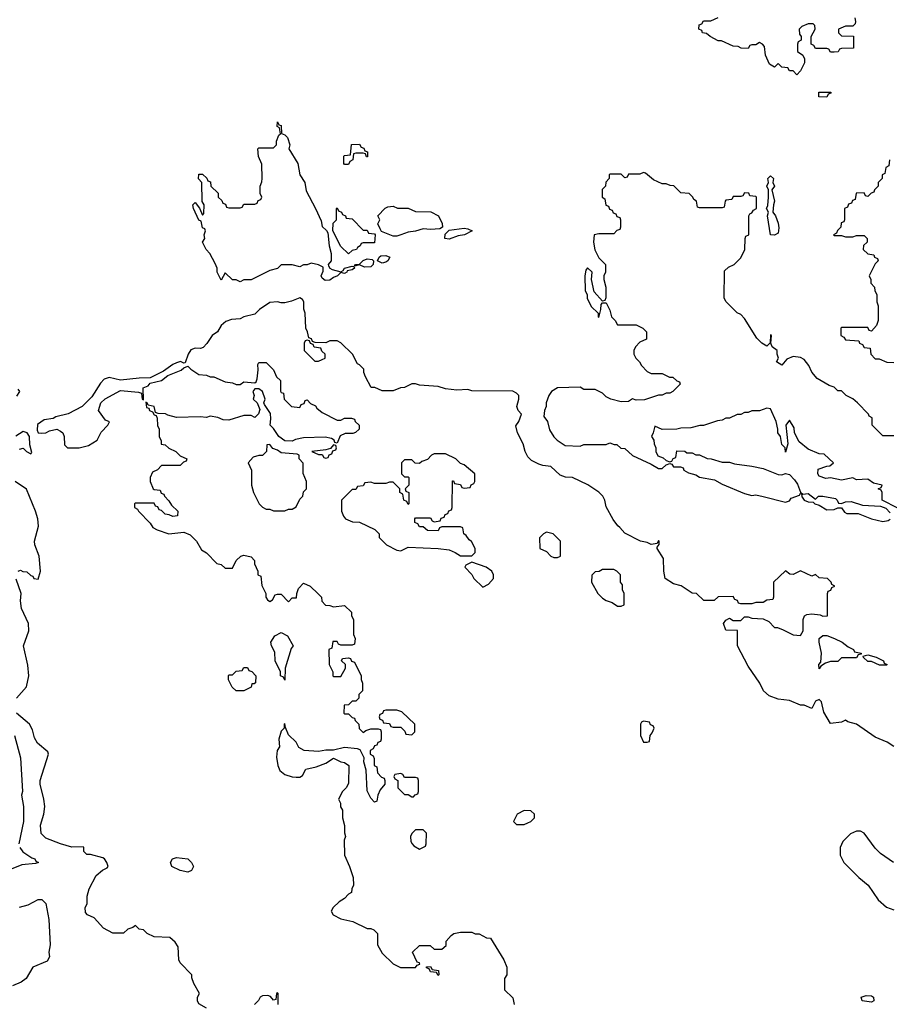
# Model space of a CAD drawing. Header units: inches. Extents: x 2348352 to 2479776, y 460422 to 613655.
# Tile 150 of 256: x 2363471 to 2368125, y 550192 to 555460. Entities that reach past the tile are written whole.
import ezdxf

# ---------------------------------------------------------------- set-up
doc = ezdxf.new("R2010")
doc.units = ezdxf.units.IN
doc.header["$MEASUREMENT"] = 0
doc.layers.add('C3565', color=7, linetype='Continuous')

msp = doc.modelspace()

# ---------------------------------------------------------------- linework, layer by layer
at = {"layer": 'C3565', "color": 4}
for points, elevation in [([(2367941, 555470), (2367944.7, 555450), (2367942, 555438), (2367930, 555426), (2367890, 555426), (2367854, 555410), (2367854, 555390), (2367870, 555374), (2367932.7, 555372.7), (2367932.7, 555307.3), (2367870, 555306), (2367858, 555302), (2367851.6, 555288.4), (2367830, 555286), (2367810, 555286), (2367802, 555302), (2367790, 555306), (2367730, 555306), (2367722, 555322), (2367706, 555330), (2367706, 555370), (2367728, 555410), (2367726, 555430), (2367718, 555438), (2367690, 555438), (2367656.9, 555423.1), (2367642, 555410), (2367643.6, 555383.6), (2367654, 555370), (2367654, 555350), (2367638, 555342), (2367634, 555330), (2367634, 555290), (2367662, 555270), (2367671.1, 555251.1), (2367671.3, 555230), (2367650, 555186), (2367630, 555166), (2367610, 555186), (2367590, 555186), (2367582, 555202), (2367550, 555206), (2367530, 555226), (2367510, 555206), (2367483.1, 555223.1), (2367462, 555270), (2367456.4, 555316.4), (2367446, 555330), (2367430, 555338), (2367410, 555326), (2367390, 555326), (2367378, 555322), (2367370, 555306), (2367332.7, 555307.3), (2367316.4, 555316.4), (2367290, 555318), (2367227.3, 555347.3), (2367210, 555348), (2367166, 555370), (2367147.3, 555387.3), (2367126, 555390), (2367122, 555402), (2367106, 555410), (2367107.3, 555432.7), (2367122, 555438), (2367130, 555454), (2367170, 555454), (2367208.4, 555471.6)], 56), ([(2368126, 554710), (2368122, 554678), (2368106, 554670), (2368102, 554638), (2368086, 554630), (2368086, 554610), (2368066, 554590), (2368066, 554570), (2368046, 554550), (2368042, 554538), (2368027.3, 554532.7), (2368010, 554514), (2367998, 554518), (2367990, 554534), (2367947.3, 554532.7), (2367942, 554498), (2367927.3, 554492.7), (2367922, 554478), (2367907.3, 554472.7), (2367902, 554458), (2367886, 554450), (2367886, 554390), (2367882, 554378), (2367867.3, 554372.7), (2367866, 554350), (2367847.3, 554332.7), (2367842, 554318), (2367826, 554310), (2367830, 554306), (2367870, 554306), (2367890, 554298), (2367930, 554298), (2367950, 554306), (2367990, 554306), (2368006, 554290), (2368006, 554270), (2367987.3, 554252.7), (2367986, 554230), (2368010, 554208), (2368042, 554202), (2368046, 554190), (2368062, 554182), (2368066, 554170), (2368050, 554154), (2368018, 554090), (2368026, 554070), (2368026, 554050), (2368046, 554030), (2368048, 554010), (2368058, 553990), (2368058, 553950), (2368066, 553930), (2368066, 553850), (2368056.4, 553823.6), (2368030, 553794), (2368018, 553798), (2368010, 553814), (2367870, 553814), (2367866, 553810), (2367866, 553770), (2367882, 553762), (2367890, 553748), (2367962, 553742), (2367966, 553730), (2367982, 553722), (2367990, 553706), (2368022, 553702), (2368026, 553670), (2368050, 553646), (2368070, 553646), (2368112.7, 553627.3), (2368150, 553626)], 56), ([(2368150, 553234), (2368090, 553234), (2368034, 553290), (2368034, 553330), (2368018, 553338), (2368014, 553350), (2367954, 553410), (2367930, 553432), (2367894, 553450), (2367870, 553474), (2367850, 553474), (2367830, 553494), (2367803.6, 553503.6), (2367739.6, 553539.6), (2367710, 553574), (2367694, 553610), (2367670, 553642), (2367650, 553652), (2367610, 553658), (2367576.4, 553643.6), (2367550, 553612), (2367522, 553630), (2367531.3, 553648.7), (2367524.7, 553670), (2367524.7, 553690), (2367498, 553710), (2367491.3, 553730), (2367494, 553770), (2367490, 553774), (2367488, 553732), (2367470, 553714), (2367442, 553730), (2367416.9, 553756.9), (2367350, 553862), (2367330, 553882), (2367310, 553892), (2367252, 553950), (2367242, 553970), (2367243.6, 554116.4), (2367263.6, 554136.4), (2367294, 554150), (2367330, 554186), (2367352, 554230), (2367354, 554290), (2367358, 554302), (2367374, 554310), (2367374, 554410), (2367378, 554422), (2367390, 554426), (2367398, 554442), (2367414, 554450), (2367414, 554510), (2367410, 554514), (2367378, 554518), (2367372.7, 554532.7), (2367350, 554534), (2367342, 554518), (2367330, 554514), (2367290, 554514), (2367282, 554498), (2367250, 554494), (2367246, 554490), (2367242, 554458), (2367230, 554454), (2367110, 554454), (2367098, 554458), (2367094, 554490), (2367078, 554498), (2367074, 554510), (2367054, 554530), (2367010, 554534), (2366971.6, 554571.6), (2366952.7, 554572.7), (2366930, 554582), (2366910, 554582), (2366863.6, 554603.6), (2366819.6, 554639.6), (2366810, 554642), (2366790, 554634), (2366730, 554634), (2366722, 554618), (2366710, 554614), (2366690, 554634), (2366630, 554634), (2366626, 554630), (2366626, 554610), (2366608.4, 554591.6), (2366606, 554570), (2366588.4, 554551.6), (2366588, 554510), (2366602, 554502), (2366607.3, 554467.3), (2366622, 554462), (2366627.3, 554447.3), (2366642, 554442), (2366647.3, 554427.3), (2366662, 554422), (2366667.3, 554407.3), (2366682, 554402), (2366686, 554390), (2366686, 554350), (2366682, 554338), (2366667.3, 554332.7), (2366650, 554314), (2366570, 554314), (2366546, 554310), (2366542, 554270), (2366548.9, 554228.9), (2366570, 554186), (2366606, 554150), (2366606, 554110), (2366598, 554090), (2366598, 554070), (2366608.7, 554030), (2366607.3, 553972.7), (2366602, 553958), (2366590, 553954), (2366544.7, 554004.7), (2366532, 554070), (2366534, 554110), (2366510, 554132), (2366500.4, 554119.6), (2366495.3, 554090), (2366498, 554010), (2366508, 553990), (2366508, 553970), (2366530, 553926), (2366566, 553890), (2366566, 553870), (2366570, 553866), (2366582, 553910), (2366583.6, 553936.4), (2366590, 553946), (2366610, 553946), (2366630, 553906), (2366638, 553870), (2366658, 553850), (2366670, 553828), (2366770, 553828), (2366806, 553810), (2366826, 553790), (2366826, 553750), (2366790, 553734), (2366766, 553710), (2366758, 553690), (2366758, 553670), (2366769.1, 553649.1), (2366788, 553630), (2366798, 553610), (2366830, 553578), (2366850, 553568), (2366910, 553568), (2366948.4, 553548.4), (2366967.3, 553547.3), (2366987.3, 553527.3), (2367002, 553522), (2367006, 553510), (2366966, 553470), (2366950, 553462), (2366930, 553462), (2366910, 553452), (2366890, 553452), (2366814.6, 553425.4), (2366770, 553424.7), (2366750, 553432), (2366730, 553418), (2366690, 553416), (2366634, 553430), (2366610, 553442), (2366590, 553462), (2366550, 553482), (2366490, 553482), (2366470, 553494), (2366350, 553491.3), (2366318, 553470), (2366302, 553450), (2366289.1, 553410.9), (2366289, 553390), (2366279, 553370), (2366276.4, 553336.4), (2366295.3, 553310), (2366305.6, 553265.6), (2366330, 553228), (2366348, 553210), (2366390, 553182), (2366470, 553178), (2366490, 553188), (2366610, 553188), (2366630, 553195.3), (2366652.7, 553187.3), (2366667.3, 553187.3), (2366688.4, 553168.4), (2366710, 553166), (2366750, 553128), (2366850, 553082), (2366890, 553058), (2366910, 553058), (2366930, 553078), (2366950, 553086), (2366962, 553082), (2366970, 553068), (2367007.3, 553067.3), (2367022, 553062), (2367026, 553050), (2367050, 553035.3), (2367090, 553025.2), (2367110, 553013.2), (2367190, 552998), (2367230, 552975.3), (2367350, 552925.2), (2367390, 552914), (2367410, 552917.2), (2367450, 552909.2), (2367570, 552878), (2367590, 552886), (2367599.8, 552900.2), (2367644.7, 552915.3), (2367650, 552926), (2367658, 552918), (2367655.3, 552910), (2367670, 552889.3), (2367690, 552881.2), (2367718, 552878), (2367726, 552870), (2367750, 552862), (2367790, 552837.2), (2367830, 552839), (2367850, 552848.7), (2367868.4, 552848.4), (2367885.2, 552825.2), (2367898, 552818), (2367958, 552818), (2368029.5, 552789.5), (2368090, 552776), (2368118.8, 552781.2), (2368130, 552788)], 56), ([(2368150, 551571.3), (2368114.4, 551594.4), (2368050, 551621), (2367950, 551691.3), (2367903.6, 551703.6), (2367890, 551711.3), (2367870, 551702), (2367810, 551694), (2367775.3, 551755.3), (2367762, 551810), (2367750, 551822), (2367730, 551814), (2367710, 551774), (2367670, 551792), (2367650, 551792), (2367590, 551818), (2367530, 551824.7), (2367482, 551842), (2367452, 551870), (2367431.3, 551910), (2367370, 552002), (2367312, 552110), (2367312.7, 552192.7), (2367250, 552194), (2367238, 552230), (2367250, 552248), (2367270, 552258), (2367290, 552246), (2367330, 552246), (2367350, 552266), (2367370, 552266), (2367390, 552258), (2367450, 552255.3), (2367480.4, 552240.4), (2367510, 552208), (2367527.3, 552207.3), (2367556.4, 552196.4), (2367610, 552168), (2367650, 552166), (2367664.7, 552190), (2367664.7, 552250), (2367672, 552270), (2367682.8, 552277.2), (2367710, 552281.2), (2367755.3, 552275.3), (2367770, 552268), (2367794, 552270), (2367794, 552390), (2367798, 552402), (2367812.7, 552407.3), (2367818, 552422), (2367834, 552430), (2367818, 552438), (2367814, 552450), (2367794, 552470), (2367750, 552474), (2367730, 552492), (2367710, 552482), (2367650, 552512), (2367610, 552492), (2367592.7, 552492.7), (2367570, 552512), (2367506, 552450), (2367506, 552370), (2367502, 552358), (2367470, 552354), (2367450, 552342), (2367410, 552342), (2367390, 552334), (2367330, 552334), (2367318, 552338), (2367312.7, 552352.7), (2367298, 552358), (2367290, 552374), (2367210, 552372), (2367187.3, 552352.7), (2367132.7, 552352.7), (2367094, 552390), (2367070, 552392), (2367010.7, 552430.7), (2366970, 552441), (2366924.7, 552470), (2366918.8, 552510), (2366917.3, 552577.3), (2366882, 552630), (2366882, 552638), (2366892.7, 552652.7), (2366894, 552670), (2366890, 552674), (2366882, 552658), (2366850, 552652), (2366830, 552662), (2366794, 552670), (2366710, 552712), (2366683.6, 552743.6), (2366671.6, 552751.6), (2366646.4, 552786.4), (2366610, 552854), (2366602, 552890), (2366592, 552910), (2366570, 552932), (2366510.9, 552970.9), (2366430, 553011.3), (2366392.7, 553012.7), (2366363.6, 553023.6), (2366314, 553070), (2366270, 553074), (2366250, 553082), (2366210, 553102), (2366190, 553122), (2366176, 553150), (2366166, 553190), (2366136, 553250), (2366126.8, 553286.8), (2366142.8, 553310), (2366156, 553350), (2366138, 553370), (2366131.3, 553390), (2366142, 553430), (2366142, 553450), (2366130, 553462), (2366110, 553472), (2365890, 553474), (2365870, 553482), (2365810, 553478), (2365750, 553484.7), (2365710, 553498), (2365610, 553504.7), (2365590, 553512), (2365570, 553512), (2365530, 553492), (2365508.9, 553491.1), (2365470, 553474), (2365410, 553474), (2365371.6, 553491.6), (2365352.7, 553492.7), (2365322, 553550), (2365312.7, 553572.7), (2365312, 553590), (2365290, 553614), (2365278, 553618), (2365252, 553670), (2365190, 553732), (2365170, 553742), (2365130, 553742), (2365110, 553732), (2365052.7, 553732.7), (2365038, 553738), (2365032, 553752), (2365018, 553758), (2365012, 553790), (2365002, 553810), (2364998, 553890), (2364991.6, 553911.6), (2364992, 553950), (2364983.6, 553963.6), (2364970, 553972), (2364925.6, 553954.4), (2364890, 553946), (2364870, 553944.7), (2364850.7, 553950.7), (2364810, 553947.3), (2364754, 553910), (2364730, 553884.7), (2364670, 553870.7), (2364650, 553859.1), (2364604, 553856), (2364574.6, 553845.4), (2364550, 553824.7), (2364530, 553791), (2364501.2, 553770), (2364472.7, 553727.3), (2364453.2, 553706.8), (2364438.6, 553701.4), (2364410, 553702), (2364386, 553694), (2364372.3, 553670), (2364356.4, 553623.6), (2364350, 553622), (2364330.7, 553630.7), (2364310, 553624), (2364290, 553615.5), (2364239.7, 553580.3), (2364170, 553544.7), (2364110, 553542.8), (2364011, 553531), (2363950, 553546), (2363922.7, 553537.3), (2363903.7, 553516.3), (2363857.2, 553442.8), (2363805.2, 553390), (2363730, 553350.6), (2363664.1, 553335.9), (2363650, 553326.8), (2363601.6, 553318.4), (2363566.2, 553293.8), (2363563.7, 553263.7), (2363569.5, 553249.5), (2363587, 553247), (2363610, 553249.5), (2363630, 553260.9), (2363670, 553269), (2363690, 553259), (2363702, 553250), (2363708.7, 553230), (2363710, 553186), (2363726, 553170), (2363790, 553169.3), (2363838.5, 553181.5), (2363884.7, 553210), (2363907.5, 553252.5), (2363942, 553290), (2363951.1, 553308.9), (2363930, 553318), (2363892, 553370), (2363906, 553410), (2363928.3, 553431.7), (2364010, 553475.3), (2364107.3, 553467.3), (2364122, 553462), (2364126, 553430), (2364134, 553426), (2364132, 553490), (2364158.5, 553501.5), (2364170, 553515.3), (2364230, 553529.4), (2364263.8, 553556.2), (2364334.8, 553585.2), (2364350, 553598), (2364370, 553606), (2364386, 553590), (2364430, 553562), (2364470, 553558), (2364490, 553548.7), (2364510, 553548.7), (2364570, 553522), (2364610, 553518), (2364630, 553508), (2364650, 553508), (2364670, 553522), (2364730, 553518), (2364736.9, 553523.1), (2364741, 553539), (2364746.4, 553586.4), (2364744.7, 553615.3), (2364750, 553626), (2364790, 553626), (2364830, 553586), (2364846, 553550), (2364866, 553530), (2364867.3, 553472.7), (2364870, 553466), (2364882, 553462), (2364886, 553430), (2364926, 553390), (2364970, 553386), (2364978, 553402), (2364992.7, 553407.3), (2364998, 553422), (2365010, 553426), (2365027.3, 553407.3), (2365054.6, 553394.6), (2365062, 553382), (2365090, 553358), (2365170, 553318), (2365190, 553318), (2365210, 553328), (2365247.3, 553327.3), (2365262, 553322), (2365266, 553310), (2365288, 553290), (2365288, 553270), (2365268.9, 553251.1), (2365254, 553246), (2365213.2, 553246.8), (2365186, 553234), (2365170, 553194), (2365158, 553198), (2365154, 553210), (2365139.8, 553219.8), (2365106.4, 553226.4), (2364990, 553223.8), (2364946.3, 553213.7), (2364930, 553204.7), (2364890, 553206.8), (2364857.3, 553230), (2364830, 553272), (2364812, 553290), (2364815.5, 553324.5), (2364812.8, 553352.8), (2364781, 553401), (2364778, 553410), (2364784, 553430), (2364770.7, 553470.7), (2364750, 553484.7), (2364730, 553484.7), (2364719, 553470), (2364725.2, 553450), (2364721.2, 553430), (2364742, 553410), (2364755.3, 553375.3), (2364748.9, 553351.1), (2364730, 553332), (2364710, 553342), (2364670, 553342), (2364590, 553318), (2364559.6, 553319.6), (2364531.1, 553331.1), (2364490, 553338), (2364470, 553332), (2364436, 553336), (2364310, 553332), (2364263.6, 553343.6), (2364251.1, 553351.1), (2364212.7, 553352.7), (2364198, 553358), (2364191.1, 553391.1), (2364158, 553398), (2364154, 553410), (2364146, 553414), (2364150, 553386), (2364162, 553382), (2364166, 553370), (2364182, 553362), (2364190, 553346), (2364202, 553342), (2364207.3, 553327.3), (2364208.9, 553288.9), (2364218, 553270), (2364218, 553230), (2364227.3, 553207.3), (2364228.7, 553188.7), (2364250, 553186), (2364268.4, 553168.4), (2364306, 553150), (2364330, 553126), (2364366, 553110), (2364362, 553098), (2364347.3, 553092.7), (2364330, 553074), (2364230, 553074), (2364208.4, 553051.6), (2364181.2, 553038.8), (2364169, 553010), (2364168.9, 552988.9), (2364186, 552950), (2364190, 552946), (2364222, 552942), (2364227.3, 552927.3), (2364242, 552922), (2364246, 552910), (2364270, 552886), (2364283.1, 552863.1), (2364318, 552830), (2364315.3, 552804.7), (2364290, 552802), (2364271.6, 552811.6), (2364250, 552814), (2364230, 552834), (2364218, 552838), (2364210, 552854), (2364198, 552858), (2364190, 552874), (2364090, 552874), (2364086, 552870), (2364086, 552850), (2364102, 552842), (2364106, 552830), (2364170, 552766), (2364183.1, 552743.1), (2364206, 552730), (2364270, 552708.7), (2364350, 552718), (2364383.1, 552703.1), (2364418, 552670), (2364443.1, 552623.1), (2364470, 552608), (2364526, 552550), (2364550, 552546), (2364570, 552526), (2364610, 552526), (2364630, 552566), (2364654, 552590), (2364670, 552595.3), (2364710, 552586), (2364727.3, 552567.3), (2364728.4, 552548.4), (2364746, 552510), (2364746, 552490), (2364762, 552482), (2364767.3, 552432.7), (2364788, 552390), (2364788, 552370), (2364796.4, 552356.4), (2364810, 552348), (2364823.6, 552356.4), (2364838, 552382), (2364850, 552386), (2364870, 552386), (2364910, 552346), (2364930, 552366), (2364952.7, 552367.3), (2364954, 552390), (2364963.6, 552416.4), (2364990, 552446), (2365026, 552430), (2365068.4, 552388.4), (2365086, 552370), (2365088.4, 552348.4), (2365107.3, 552327.3), (2365130, 552326), (2365150, 552318), (2365210, 552326), (2365246, 552290), (2365246, 552270), (2365258, 552250), (2365258, 552170), (2365266, 552150), (2365262, 552118), (2365250, 552114), (2365190, 552114), (2365178, 552118), (2365170, 552134), (2365147.3, 552132.7), (2365142, 552098), (2365126, 552090), (2365128, 552010), (2365146, 551970), (2365146, 551950), (2365150, 551946), (2365190, 551946), (2365214, 551990), (2365214, 552010), (2365194, 552030), (2365198, 552042), (2365230, 552046), (2365242, 552042), (2365247.3, 552027.3), (2365262, 552022), (2365298, 551950), (2365298, 551930), (2365306, 551910), (2365306, 551870), (2365286, 551850), (2365286, 551830), (2365270, 551814), (2365250, 551814), (2365230, 551794), (2365207.3, 551792.7), (2365206, 551750), (2365210, 551746), (2365230, 551746), (2365250, 551726), (2365262, 551722), (2365266, 551710), (2365286, 551690), (2365287.3, 551667.3), (2365310, 551646), (2365323.6, 551656.4), (2365350, 551666), (2365390, 551666), (2365402, 551662), (2365406, 551650), (2365406, 551610), (2365402, 551598), (2365387.3, 551592.7), (2365382, 551578), (2365370, 551574), (2365362, 551558), (2365346, 551550), (2365346, 551530), (2365362, 551522), (2365367.3, 551507.3), (2365368, 551470), (2365382, 551462), (2365386, 551430), (2365407.3, 551407.3), (2365422, 551402), (2365426, 551390), (2365426, 551370), (2365400.4, 551339.6), (2365388.4, 551311.6), (2365382, 551278), (2365370, 551274), (2365350, 551294), (2365330, 551334), (2365324.7, 551444.7), (2365312, 551490), (2365314, 551510), (2365292.7, 551552.7), (2365279.6, 551559.6), (2365210, 551566.8), (2365150, 551552), (2365110, 551552), (2365070, 551544), (2364994, 551550), (2364965.4, 551565.4), (2364950, 551594), (2364910, 551634), (2364892.7, 551672.7), (2364890, 551694), (2364886, 551690), (2364886, 551670), (2364870, 551654), (2364858, 551610), (2364862, 551570), (2364849, 551550), (2364846, 551514), (2364852.3, 551470), (2364863.6, 551443.6), (2364890, 551422), (2364930, 551408.7), (2364950, 551408), (2364970, 551408), (2364983.6, 551416.4), (2365002, 551450), (2365057.3, 551462.7), (2365110, 551482.7), (2365150, 551508.7), (2365189.5, 551489.5), (2365210, 551485.2), (2365232.7, 551470), (2365230, 551374), (2365218, 551350), (2365198, 551330), (2365178, 551290), (2365187.3, 551267.3), (2365188.4, 551248.4), (2365198, 551230), (2365198, 551190), (2365208.4, 551148.4), (2365208.9, 551108.9), (2365215.3, 551090), (2365208, 551070), (2365208.7, 550990), (2365235.3, 550930), (2365255.3, 550870), (2365258, 550830), (2365248, 550810), (2365246, 550790), (2365230, 550782), (2365210, 550758), (2365180.2, 550739.8), (2365148, 550710), (2365138, 550690), (2365148, 550670), (2365190, 550648.7), (2365254.6, 550634.6), (2365330, 550598), (2365350, 550598), (2365366, 550590), (2365386, 550570), (2365386, 550510), (2365410, 550466), (2365468.9, 550408.9), (2365508.4, 550388.4), (2365590, 550388), (2365598, 550402), (2365612.7, 550407.3), (2365610, 550414), (2365598, 550418), (2365574, 550470), (2365610, 550506), (2365667.3, 550507.3), (2365690, 550486), (2365730, 550486), (2365752.7, 550507.3), (2365754, 550530), (2365779.6, 550560.4), (2365794, 550570), (2365830, 550578), (2365890, 550578), (2365908.9, 550568.9), (2365930, 550568), (2365970, 550548), (2365990, 550546), (2366062, 550430), (2366078, 550390), (2366078, 550350), (2366066, 550330), (2366066, 550270), (2366110, 550226), (2366118, 550190)], 56), ([(2363454.8, 553445.2), (2363471, 553471), (2363463.6, 553483.6)], 56), ([(2368170, 552846), (2368086, 552890), (2368086, 552930), (2368082, 552942), (2368066, 552950), (2368082, 552958), (2368086, 552970), (2368040.4, 552980.4), (2368010, 553002), (2367950, 552998), (2367930, 553008), (2367870, 552997.2), (2367810, 553008.7), (2367785.6, 553005.6), (2367750, 553018), (2367742, 553030), (2367745.2, 553054.8), (2367790, 553072), (2367807.3, 553072.7), (2367826, 553090), (2367776.4, 553136.4), (2367750, 553138), (2367690, 553162), (2367642, 553202), (2367618, 553250), (2367616.4, 553276.4), (2367590, 553318), (2367572, 553290), (2367582, 553190), (2367570, 553146), (2367568, 553170), (2367550, 553188), (2367542, 553230), (2367529.2, 553250), (2367529.2, 553270), (2367519, 553310), (2367490, 553378), (2367470, 553382), (2367430, 553368), (2367390, 553368), (2367370, 553358), (2367350, 553358), (2367330, 553348), (2367310, 553348), (2367270, 553328), (2367250, 553328), (2367230, 553318), (2367205.4, 553314.6), (2367130, 553288.7), (2367111.6, 553288.4), (2367063.6, 553276.4), (2367010, 553275.3), (2366988.4, 553268.4), (2366910, 553268), (2366870, 553286), (2366862, 553250), (2366852, 553230), (2366864.7, 553210), (2366866, 553190), (2366876, 553170), (2366876, 553150), (2366886.4, 553126.4), (2366915.3, 553115.3), (2366930, 553102), (2366950, 553094), (2366962, 553098), (2366968, 553112), (2366982, 553118), (2366987.3, 553152.7), (2367030, 553152), (2367042, 553142), (2367070, 553142), (2367090, 553132), (2367110, 553132), (2367150, 553112), (2367171.1, 553111.1), (2367230, 553092), (2367270, 553092), (2367296.4, 553083.6), (2367390, 553072), (2367450, 553058), (2367530, 553026), (2367550, 553024.7), (2367570, 553031.3), (2367590, 553026), (2367618, 552998), (2367634.4, 552974.4), (2367650, 552931.3), (2367662, 552922), (2367690, 552924.7), (2367730, 552894), (2367746, 552910), (2367770, 552911), (2367837.5, 552897.5), (2367846, 552890), (2367852.7, 552872.7), (2367870, 552872), (2367890, 552881), (2367921.4, 552881.4), (2367982, 552862), (2368078, 552858), (2368106.4, 552846.4), (2368130, 552822)], 56), ([(2363470, 553162), (2363490, 553168), (2363508, 553150), (2363530, 553138), (2363535.3, 553144.7), (2363524.7, 553184.7), (2363524, 553230), (2363511.3, 553250), (2363490, 553256.3), (2363450, 553231)], 56), ([(2363462, 552510), (2363475.3, 552515.3), (2363488.4, 552508.4), (2363510, 552506), (2363530, 552486), (2363542, 552482), (2363546, 552470), (2363570, 552466), (2363582, 552510), (2363576, 552590), (2363551.1, 552651.1), (2363551, 552670), (2363570.7, 552750), (2363567.7, 552790), (2363556.3, 552830), (2363507.7, 552947.7), (2363447.3, 552990)], 56), ([(2363453.4, 551830), (2363507.3, 551890), (2363519.1, 551950), (2363513.7, 552006.3), (2363490.6, 552110), (2363519.1, 552190), (2363518.8, 552230), (2363480.7, 552310), (2363476, 552350), (2363478, 552390), (2363452.7, 552467.3)], 56), ([(2364470, 550172), (2364430, 550194), (2364422, 550210), (2364422, 550230), (2364434, 550250), (2364403.6, 550303.6), (2364392.7, 550332.7), (2364392, 550350), (2364330, 550414), (2364322, 550430), (2364319.6, 550499.6), (2364303.6, 550523.6), (2364274, 550550), (2364190, 550552), (2364154, 550570), (2364134, 550590), (2364110, 550594), (2364090, 550614), (2364076.4, 550603.6), (2364050, 550594), (2364027.3, 550572.7), (2363970, 550572), (2363919.6, 550599.6), (2363870, 550654), (2363834, 550670), (2363823.6, 550683.6), (2363822, 550710), (2363832, 550730), (2363832, 550770), (2363842, 550810), (2363879.6, 550880.4), (2363914, 550910), (2363938.8, 550921.2), (2363944.7, 550930), (2363938, 550950), (2363924.7, 550970), (2363915.5, 550975.5), (2363850, 550994), (2363830, 550994), (2363814, 551010), (2363814, 551030), (2363810, 551034), (2363750, 551032), (2363688.9, 551051.1), (2363610, 551080.7), (2363586.2, 551106.2), (2363582, 551150), (2363600.7, 551210), (2363604.9, 551250), (2363600.7, 551290), (2363580.7, 551370), (2363580.7, 551390), (2363624.7, 551530), (2363622, 551542), (2363566.8, 551590), (2363550, 551618), (2363539.8, 551659.8), (2363522.8, 551690), (2363454, 551750)], 56), ([(2363444, 551630), (2363474.8, 551510), (2363486.8, 551330), (2363481, 551310), (2363490.7, 551250), (2363490.5, 551170.5), (2363466.8, 551050)], 52), ([(2368148, 550950), (2368078, 550998), (2368050, 551028), (2367990, 551108), (2367970, 551118), (2367950, 551118), (2367916.9, 551103.1), (2367876.9, 551063.1), (2367862, 551030), (2367862, 550990), (2367882, 550950), (2367962, 550870), (2368012, 550830), (2368064.7, 550750), (2368110, 550712), (2368150, 550698)], 56), ([(2363470.8, 551030), (2363487.5, 551007.5), (2363535.5, 550975.5), (2363551.3, 550970), (2363558, 550958), (2363571, 550950), (2363555.3, 550944.7), (2363482.5, 550937.5), (2363425.8, 550914.2)], 52), ([(2363470, 550711), (2363516.5, 550723.5), (2363570, 550752), (2363590, 550752), (2363610, 550732), (2363626.4, 550646.4), (2363634.8, 550510), (2363626.8, 550470), (2363630, 550446), (2363617.3, 550422.7), (2363542, 550390), (2363504.7, 550330), (2363478, 550310), (2363432, 550290)], 52), ([(2364854, 550190), (2364854, 550250), (2364850, 550254), (2364846, 550250), (2364842, 550218), (2364830, 550214), (2364812.7, 550232.7), (2364799.6, 550239.6), (2364770, 550238), (2364758, 550230), (2364748.4, 550211.6), (2364728.4, 550191.6)], 56)]:
    msp.add_lwpolyline(points, dxfattribs=dict(at, elevation=elevation))
for points, elevation in [([(2367790, 555046), (2367747.3, 555047.3), (2367747.3, 555072.7), (2367812.7, 555072.7), (2367812.7, 555067.3), (2367798, 555062)], 56), ([(2365188.9, 554111.1), (2365202, 554118), (2365210, 554131), (2365250, 554142), (2365259.6, 554139.6), (2365262, 554130), (2365250, 554122), (2365223.6, 554116.4), (2365222, 554110), (2365210, 554102), (2365190, 554108), (2365172, 554090), (2365150, 554081.2), (2365130, 554066), (2365105.2, 554065.2), (2365090, 554078), (2365085.2, 554090), (2365095.3, 554115.3), (2365095.3, 554135.3), (2365070, 554148.7), (2365030, 554158), (2365010, 554148), (2364990, 554148), (2364970, 554138), (2364928.4, 554148.4), (2364870, 554148), (2364850, 554128.7), (2364810, 554118), (2364710, 554068), (2364670, 554068), (2364650, 554058), (2364630, 554068), (2364609, 554069), (2364570, 554106), (2364550, 554066), (2364528, 554110), (2364528, 554130), (2364516.4, 554156.4), (2364488.9, 554208.9), (2364468.7, 554230), (2364449.2, 554270), (2364462, 554290), (2364458, 554310), (2364466, 554330), (2364462, 554342), (2364450, 554346), (2364442, 554382), (2364430, 554388), (2364402, 554450), (2364398, 554470), (2364410, 554482), (2364432.7, 554452.7), (2364450, 554414), (2364456.4, 554423.6), (2364458, 554470), (2364448, 554488), (2364446, 554590), (2364428.4, 554608.4), (2364430, 554634), (2364450, 554634), (2364472.7, 554612.7), (2364478, 554598), (2364492.7, 554592.7), (2364494, 554570), (2364532.7, 554532.7), (2364534, 554510), (2364552.7, 554492.7), (2364558, 554478), (2364572.7, 554472.7), (2364578, 554458), (2364590, 554454), (2364650, 554454), (2364662, 554458), (2364670, 554474), (2364730, 554474), (2364742, 554478), (2364747.3, 554492.7), (2364762, 554498), (2364766, 554510), (2364758, 554530), (2364758, 554570), (2364767.3, 554592.7), (2364768, 554610), (2364767.3, 554687.3), (2364748.4, 554728.4), (2364746, 554770), (2364750, 554774), (2364830, 554774), (2364846, 554790), (2364846, 554810), (2364858, 554842), (2364866, 554850), (2364862, 554882), (2364848.9, 554888.9), (2364850, 554914), (2364858, 554898), (2364870, 554894), (2364872, 554852), (2364890, 554844.7), (2364904.7, 554830), (2364916, 554790), (2364911.3, 554770), (2364958.8, 554690), (2364970.9, 554630.9), (2364997.3, 554590), (2365004.5, 554544.5), (2365054.8, 554450), (2365083.5, 554383.5), (2365090, 554354), (2365112.7, 554332.7), (2365119.6, 554319.6), (2365126.8, 554250), (2365138.8, 554210), (2365138.8, 554170), (2365122, 554150), (2365123.6, 554143.6), (2365131.3, 554130), (2365143, 554123)], 56), ([(2365327.3, 554727.3), (2365322, 554742), (2365310, 554746), (2365270, 554746), (2365258, 554742), (2365254, 554710), (2365238, 554702), (2365230, 554686), (2365210, 554686), (2365206, 554690), (2365206, 554730), (2365210, 554734), (2365242, 554738), (2365247.3, 554792.7), (2365290, 554794), (2365298, 554778), (2365312.7, 554772.7), (2365318, 554758), (2365332.7, 554752.7), (2365332.7, 554727.3)], 56), ([(2367510, 554308), (2367489.3, 554310), (2367474, 554410), (2367478, 554430), (2367468, 554450), (2367474.6, 554465.4), (2367479, 554510), (2367478, 554550), (2367468.7, 554570), (2367478, 554590), (2367475.3, 554610), (2367490, 554624.7), (2367504.7, 554610), (2367502, 554590), (2367510.7, 554570), (2367496, 554550), (2367511, 554490), (2367504.7, 554470), (2367502, 554430), (2367516, 554410), (2367530, 554372), (2367533.4, 554346.6), (2367530, 554318)], 56), ([(2365670, 554338), (2365630, 554342), (2365590, 554329), (2365550, 554324), (2365510, 554308.7), (2365490, 554302), (2365470, 554302), (2365407.3, 554327.3), (2365400.4, 554340.4), (2365388, 554368), (2365398, 554390), (2365388.4, 554411.6), (2365427.3, 554452.7), (2365440.4, 554459.6), (2365470, 554462), (2365492.7, 554452.7), (2365550, 554452), (2365590, 554434), (2365671.6, 554431.6), (2365712, 554410), (2365732, 554370), (2365734, 554350), (2365719.6, 554340.4)], 56), ([(2365310, 554334), (2365330, 554334), (2365338, 554318), (2365370, 554314), (2365374, 554310), (2365370, 554266), (2365310, 554266), (2365298, 554262), (2365294, 554250), (2365278, 554242), (2365274, 554230), (2365250, 554226), (2365230, 554208), (2365190, 554246), (2365146, 554330), (2365148.4, 554371.6), (2365166, 554390), (2365166, 554450), (2365170, 554454), (2365178, 554438), (2365194, 554430), (2365198, 554418), (2365214, 554410), (2365218, 554398), (2365250, 554394)], 56), ([(2365770, 554286), (2365746, 554290), (2365747.3, 554312.7), (2365770, 554334), (2365850, 554344.7), (2365870, 554342), (2365892, 554330), (2365852, 554310), (2365816.8, 554303.2)], 56), ([(2365410, 554158), (2365386, 554170), (2365395.3, 554190), (2365403.7, 554196.3), (2365430, 554198.8), (2365452, 554190), (2365442, 554170), (2365430, 554162)], 56), ([(2365316.4, 554136.4), (2365290, 554148), (2365262, 554142), (2365268.9, 554151.1), (2365290, 554152), (2365309, 554171), (2365330, 554181), (2365356.8, 554176.8), (2365364.7, 554170), (2365362, 554150), (2365350, 554138)], 56), ([(2365010, 553746), (2364998, 553742), (2364994, 553730), (2364994, 553690), (2365050, 553634), (2365070, 553634), (2365090, 553642), (2365106, 553650), (2365106, 553670), (2365087.3, 553687.3), (2365082, 553702), (2365047.3, 553707.3), (2365042, 553722), (2365027.3, 553727.3), (2365022, 553742)], 56), ([(2364810, 553188), (2364794, 553186), (2364791.3, 553150), (2364771, 553129), (2364750, 553128.7), (2364721, 553119), (2364694, 553090), (2364712, 553050), (2364712, 552970), (2364722, 552930), (2364752, 552870), (2364770, 552852), (2364790, 552842), (2364810, 552842), (2364830, 552832), (2364890, 552832), (2364910, 552842), (2364930, 552842), (2364950, 552854), (2364970, 552894), (2364986, 552910), (2364990, 552934), (2365006, 552950), (2365006, 552990), (2364988.4, 553031.6), (2364987.3, 553087.3), (2364966, 553110), (2364966, 553130), (2364956.4, 553136.4), (2364870, 553142), (2364850, 553157.2), (2364825.6, 553165.6)], 56), ([(2365150, 553186), (2365134, 553166), (2365110, 553158), (2365034, 553150), (2365070, 553134), (2365090, 553134), (2365098, 553118), (2365110, 553114), (2365122, 553118), (2365127.3, 553132.7), (2365142, 553138), (2365146, 553154), (2365162, 553158), (2365166, 553170), (2365162, 553182)], 56), ([(2365750, 553138), (2365690, 553138), (2365674, 553130), (2365652.7, 553107.3), (2365623.6, 553096.4), (2365610, 553086), (2365587.3, 553087.3), (2365570, 553106), (2365530, 553106), (2365514, 553090), (2365514, 553030), (2365530, 553014), (2365550, 553014), (2365554, 553010), (2365554, 552970), (2365534, 552950), (2365538, 552938), (2365554, 552930), (2365554, 552870), (2365550, 552866), (2365542, 552882), (2365526, 552890), (2365522, 552922), (2365506, 552930), (2365506, 552950), (2365470, 552986), (2365450, 552986), (2365430, 552978), (2365370, 552978), (2365350, 552986), (2365318, 552982), (2365310, 552966), (2365278, 552962), (2365270, 552946), (2365250, 552946), (2365194, 552890), (2365194, 552830), (2365203.6, 552803.6), (2365214, 552790), (2365252.7, 552772.7), (2365290, 552772), (2365371.6, 552731.6), (2365394, 552710), (2365394, 552690), (2365434, 552650), (2365490, 552622), (2365510, 552618), (2365550, 552638), (2365710, 552631.3), (2365770, 552624), (2365802, 552610), (2365830, 552591.3), (2365890, 552592), (2365908, 552610), (2365908.7, 552630), (2365888.4, 552668.4), (2365876.4, 552676.4), (2365860.4, 552700.4), (2365848, 552710), (2365842, 552742), (2365830, 552746), (2365730, 552746), (2365718, 552742), (2365710, 552726), (2365652.7, 552727.3), (2365630, 552746), (2365610, 552746), (2365602, 552762), (2365586, 552770), (2365586, 552790), (2365590, 552794), (2365670, 552794), (2365678, 552778), (2365690, 552774), (2365722, 552778), (2365727.3, 552792.7), (2365742, 552798), (2365747.3, 552812.7), (2365762, 552818), (2365767.3, 552832.7), (2365782, 552838), (2365786, 552850), (2365787.3, 552992.7), (2365792.7, 552992.7), (2365798, 552978), (2365830, 552974), (2365838, 552958), (2365850, 552954), (2365882, 552958), (2365888, 552972), (2365902, 552978), (2365906, 552990), (2365906, 553030), (2365850, 553078), (2365830, 553086), (2365806, 553110)], 56), ([(2366290, 552718), (2366274, 552710), (2366252.7, 552687.3), (2366254, 552630), (2366290, 552614), (2366314, 552590), (2366330, 552582), (2366350, 552582), (2366366, 552590), (2366366, 552670), (2366326, 552710)], 56), ([(2365890, 552558), (2365858, 552542), (2365854, 552530), (2365891.1, 552491.1), (2365902, 552470), (2365950, 552424.7), (2365980.4, 552439.6), (2366006, 552470), (2366006, 552490), (2365998, 552510), (2365968, 552530)], 56), ([(2366650, 552518), (2366590, 552518), (2366571.6, 552508.4), (2366550, 552506), (2366532.7, 552487.3), (2366532, 552450), (2366564.7, 552390), (2366590, 552364.7), (2366610, 552352), (2366642, 552342), (2366670, 552322), (2366690, 552322), (2366706, 552330), (2366706, 552390), (2366698, 552410), (2366696.4, 552436.4), (2366686, 552450), (2366686, 552490), (2366666, 552510)], 56), ([(2364890, 551926), (2364882, 551942), (2364866, 551950), (2364866, 551970), (2364838, 552030), (2364836.4, 552076.4), (2364818, 552110), (2364815.3, 552130), (2364836.4, 552163.6), (2364870, 552182), (2364903.6, 552163.6), (2364934, 552110), (2364923.6, 552096.4), (2364891.3, 551990)], 56), ([(2367750, 551986), (2367748, 552010), (2367758, 552022), (2367762, 552070), (2367749, 552130), (2367749, 552150), (2367770, 552166), (2367790, 552166), (2367832, 552150), (2367872, 552130), (2367904.7, 552104.7), (2367934, 552090), (2367938, 552078), (2367974, 552070), (2367974, 552066), (2367958, 552062), (2367950, 552046), (2367870, 552046), (2367850, 552026), (2367810, 552026), (2367783.6, 552016.4), (2367758, 552002)], 56), ([(2368110, 552006), (2368072.7, 552007.3), (2368030, 552026), (2368010, 552026), (2367987.3, 552047.3), (2367986, 552054), (2368010, 552062), (2368054, 552050), (2368094, 552030), (2368098, 552018), (2368114, 552010)], 56), ([(2364630, 551868.7), (2364608.9, 551888.9), (2364588.4, 551928.4), (2364588, 551950), (2364590, 551954), (2364610, 551954), (2364630, 551974), (2364662, 551978), (2364670, 551994), (2364690, 551994), (2364698, 551978), (2364712.7, 551972.7), (2364734, 551950), (2364732.7, 551912.7), (2364726, 551906), (2364714, 551906), (2364710, 551888), (2364670, 551868.7)], 56), ([(2365490, 551766), (2365430, 551766), (2365418, 551762), (2365412.7, 551747.3), (2365398, 551742), (2365394, 551730), (2365398, 551718), (2365412.7, 551712.7), (2365418, 551698), (2365450, 551694), (2365458, 551678), (2365470, 551674), (2365510, 551674), (2365532.7, 551652.7), (2365538, 551638), (2365570, 551634), (2365586, 551650), (2365586, 551690), (2365516.4, 551756.4)], 56), ([(2366810, 551706), (2366798, 551702), (2366794, 551690), (2366794, 551630), (2366810, 551594), (2366830, 551594), (2366842, 551598), (2366846, 551630), (2366856.4, 551643.6), (2366866, 551670), (2366862, 551682), (2366847.3, 551687.3), (2366842, 551702)], 56), ([(2365510, 551426), (2365478, 551422), (2365474, 551410), (2365478, 551398), (2365494, 551390), (2365494, 551350), (2365530, 551314), (2365550, 551314), (2365570, 551302), (2365578, 551302), (2365587.3, 551312.7), (2365602, 551318), (2365606, 551330), (2365606, 551390), (2365602, 551402), (2365590, 551406), (2365530, 551406), (2365522, 551422)], 56), ([(2366170, 551228), (2366134, 551210), (2366114, 551170), (2366130, 551154), (2366170, 551154), (2366190, 551162), (2366206, 551170), (2366226, 551190), (2366226, 551210), (2366207.3, 551227.3)], 56), ([(2365630, 551126), (2365590, 551126), (2365570, 551106), (2365562, 551090), (2365563.6, 551063.6), (2365572, 551050), (2365579.6, 551039.6), (2365610, 551022), (2365642, 551038), (2365646, 551050), (2365647.3, 551107.3)], 56), ([(2364370, 550898), (2364330, 550908), (2364286, 550930), (2364278, 550950), (2364288, 550970), (2364310, 550978), (2364370, 550971), (2364391.3, 550950), (2364402, 550930), (2364390, 550908)], 56), ([(2365710, 550346), (2365702, 550362), (2365670, 550366), (2365662, 550382), (2365647.3, 550387.3), (2365647.3, 550392.7), (2365670, 550394), (2365678, 550378), (2365712.7, 550372.7), (2365714, 550350)], 56), ([(2368030, 550202.6), (2367979, 550210), (2367974, 550230), (2368000.5, 550239.5), (2368030, 550237.6), (2368040.5, 550230), (2368043, 550210)], 52)]:
    msp.add_lwpolyline(points, close=True, dxfattribs=dict(at, elevation=elevation))

doc.saveas('drawing.dxf')
